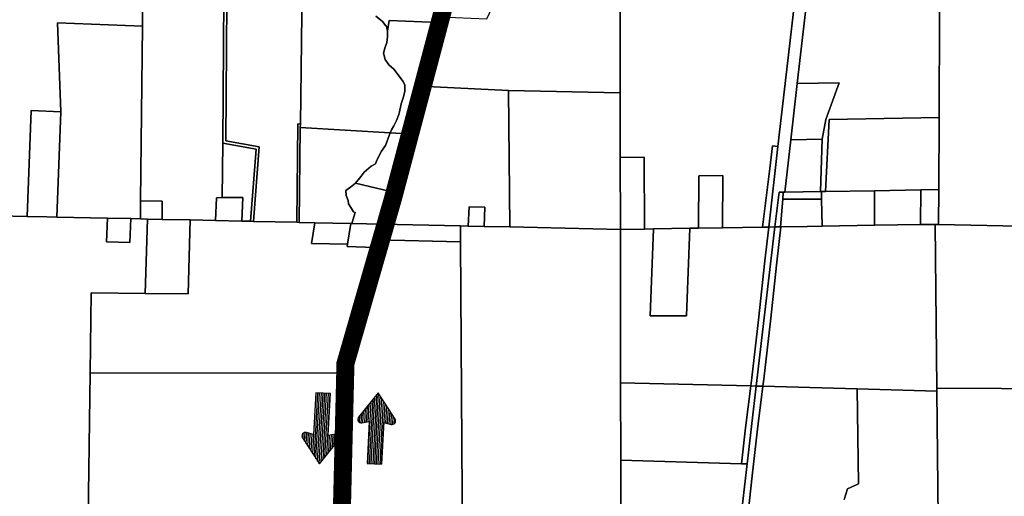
# Model space of a CAD drawing. Header units: feet. Extents: x 1267057 to 1687180, y 157668 to 661817.
# Tile 38 of 157: x 1276158 to 1284358, y 310245 to 314217. Entities that reach past the tile are written whole.
import ezdxf

# ---------------------------------------------------------------- set-up
doc = ezdxf.new("R2010")
doc.units = ezdxf.units.FT
doc.header["$MEASUREMENT"] = 0
doc.linetypes.add('F', pattern=[0.15000000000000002, 0.1, -0.05])
for name, color, linetype in [('CL-TICK-PI', 1, 'Continuous'), ('County_Land_Parcels_IDHS_', 247, 'Continuous'), ('SIGN', 9, 'Continuous')]:
    doc.layers.add(name, color=color, linetype=linetype)

# ---------------------------------------------------------------- blocks, each defined once
blk = doc.blocks.new('*X15')
at = {"color": 0}
for p, q in [((1.540153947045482, 2.6625), (1.63256383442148, 2.6625)), ((1.557374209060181, 2.675), (1.635366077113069, 2.675)), ((1.574594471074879, 2.6875), (1.63633220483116, 2.6875)), ((1.591814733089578, 2.7), (1.630441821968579, 2.7)), ((1.45405263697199, 2.6), (1.923079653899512, 2.6)), ((1.471272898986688, 2.6125), (1.923079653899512, 2.6125)), ((1.488493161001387, 2.625), (1.923079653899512, 2.625)), ((1.505713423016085, 2.6375), (1.626959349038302, 2.6375)), ((1.522933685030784, 2.65), (1.629761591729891, 2.65)), ((1.419612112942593, 2.575), (1.923079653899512, 2.575)), ((1.434197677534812, 2.5625), (1.923079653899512, 2.5625)), ((1.436832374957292, 2.5875), (1.923079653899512, 2.5875)), ((1.451417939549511, 2.55), (1.923079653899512, 2.55)), ((1.468638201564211, 2.5375), (1.923079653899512, 2.5375)), ((1.48585846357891, 2.525), (1.923079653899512, 2.525)), ((1.503078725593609, 2.5125), (1.62653060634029, 2.5125)), ((1.520298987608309, 2.5), (1.629332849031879, 2.5)), ((1.537519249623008, 2.4875), (1.632135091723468, 2.4875)), ((1.554739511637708, 2.475), (1.634937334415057, 2.475)), ((1.571959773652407, 2.4625), (1.636566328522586, 2.4625)), ((1.589180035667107, 2.45), (1.631961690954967, 2.45))]:
    blk.add_line(p, q, dxfattribs=at)
blk = doc.blocks.new('arrow')
at = {"layer": 'SIGN', "color": 6}
for points in [[(1332291.60859923, 287631.9558770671), (1332231.602553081, 287648.8781974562, 0.6912141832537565), (1332199.041935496, 287604.7840811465), (1332339.433445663, 287387.4569010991), (1332502.568743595, 287588.2746141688, 0.6912141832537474), (1332474.982814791, 287635.6402287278), (1332413.495325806, 287625.3261994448), (1332432.504694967, 287974.8137482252), (1332310.617968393, 287981.4434258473)], [(1332877.081578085, 287734.4406273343), (1332937.087624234, 287717.5183069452, 0.6912141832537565), (1332969.648241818, 287761.612423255), (1332829.256731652, 287978.9396033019), (1332666.12143372, 287778.1218902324, 0.6912141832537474), (1332693.707362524, 287730.7562756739), (1332755.194851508, 287741.0703049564), (1332736.185482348, 287391.5827561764), (1332858.072208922, 287384.953078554)]]:
    blk.add_lwpolyline(points, format="xyb", close=True, dxfattribs=at)
for p, xscale, yscale, zscale, rotation in [((1335261.168980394, 285564.0165354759), 1171.875000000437, 1171.875000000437, 1171.875000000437, 86.8866288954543), ((1329907.521196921, 289802.3799689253), 1171.875000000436, 1171.875000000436, 1171.875000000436, 266.8866288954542)]:
    blk.add_blockref('*X15', p, dxfattribs=dict(at, xscale=xscale, yscale=yscale, zscale=zscale, rotation=rotation))

msp = doc.modelspace()

# ---------------------------------------------------------------- linework, layer by layer
at = {"layer": 'CL-TICK-PI', "linetype": 'F', "const_width": 150, "flags": 128}
msp.add_lwpolyline([(1278726.093153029, 291441.2421156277), (1278739.39571374, 292634.0770331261), (1278808.024342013, 296859.6144922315), (1278599.87032388, 297874.6539143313), (1278337.819867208, 299104.9462127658), (1278376.528251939, 299576.7297142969), (1278522.335199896, 300169.7941728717), (1278570.688837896, 300614.0126808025), (1278639.759120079, 301882.2940616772), (1278871.065998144, 311352.259436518), (1279265.971385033, 312724.1491615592), (1280579.511653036, 317679.3641050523), (1282289.222811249, 323400.3237494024), (1282390.311018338, 323708.6223747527), (1282543.950842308, 324029.7676034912), (1282724.72887796, 324282.9731886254), (1283315.651316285, 324565.0215644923), (1283544.977596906, 324920.4227950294), (1283559.554881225, 325732.5205932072), (1283573.490141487, 327065.1161080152), (1283548.871797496, 327583.1406104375), (1283633.265183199, 328034.2061057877), (1283710.049578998, 328291.3116146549), (1286624.993294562, 328349.854835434), (1290460.387465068, 328287.7501993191), (1294648.114608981, 328199.9340535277), (1301631.767047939, 328078.2505077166), (1305762.870252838, 328102.1997895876), (1312041.583402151, 328020.2718636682), (1318209.945967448, 327795.4848439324), (1324061.77915627, 327717.1064580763), (1326179.973341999, 327672.2636972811), (1326669.395545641, 327726.5220962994), (1326991.301084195, 327860.2759400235), (1327316.478706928, 328079.1404286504), (1327717.450721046, 328368.1532940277), (1328057.130355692, 328647.3445329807), (1328547.951374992, 328738.0792467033), (1328766.931817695, 328729.6668666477), (1328918.337051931, 328736.5887702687), (1333723.992901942, 328617.2400785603), (1333478.938565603, 321499.4224787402), (1333266.982850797, 311918.3937333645), (1333096.095853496, 304581.3439734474), (1332834.144913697, 295132.5067610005), (1332705.143314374, 292166.5759621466), (1332521.846029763, 285002.5718038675), (1332461.288223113, 283690.9896339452), (1332481.474610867, 282510.5661483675), (1332542.031060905, 282167.5370373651), (1333162.534573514, 281443.9924873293), (1333604.737203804, 281069.0497571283), (1334711.844041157, 280780.6615541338), (1334642.516548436, 280489.3155718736), (1334607.968116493, 280251.9394071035), (1334600.559657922, 280140.8563081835)], dxfattribs=at)
at = {"layer": 'County_Land_Parcels_IDHS_'}
for points in [[(1285168.139674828, 315097.0504382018), (1285162.599975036, 314273.0675249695), (1285160.817716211, 314008.072794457), (1285159.384845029, 313794.9837162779), (1285154.477453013, 313065.2120273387), (1285150.549327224, 312481.3611373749), (1283810.576542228, 312510.9760350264), (1283811.679594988, 312800.9732083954), (1283813.961520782, 313400.9680616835), (1283820.561860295, 315138.3585473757), (1283825.472373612, 316431.0767370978), (1283826.429987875, 316463.3388265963), (1284594.991926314, 316459.7460786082), (1285175.576132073, 316457.0323158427), (1285185.923639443, 316456.8401284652), (1285168.346971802, 315127.8327783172), (1285168.139674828, 315097.0504382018)], [(1277179.834989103, 314161.8978425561), (1276474.179734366, 314189.667646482), (1276501.043851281, 313450.1544264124), (1276254.425543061, 313459.6297315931), (1276220.541612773, 312577.7311116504), (1275981.648887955, 312582.9816340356), (1275990.152913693, 313289.1881205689), (1276012.452068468, 315141.6010918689), (1276013.850873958, 315257.7889044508), (1277173.529313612, 315230.4139047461), (1277179.834989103, 314161.8978425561)], [(1277848.668191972, 313187.2170065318), (1277845.01919502, 312733.8126034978), (1277796.468426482, 312733.1160097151), (1277789.173704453, 312543.2557890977), (1277578.756023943, 312547.8805267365), (1277343.218321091, 312553.0572228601), (1277344.820056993, 312703.548285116), (1277164.362725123, 312707.5147921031), (1277179.834989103, 314161.8978425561), (1277173.529313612, 315230.4139047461), (1277864.973865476, 315214.0917488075), (1277848.668191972, 313187.2170065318)], [(1278518.763070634, 315185.660230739), (1277889.451641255, 315143.431710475), (1277873.545899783, 313207.9050729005), (1278152.759425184, 313158.4433043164), (1278106.142731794, 312536.28947348), (1278081.063031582, 312536.8406794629), (1278128.243543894, 313138.242630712), (1277848.668191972, 313187.2170065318), (1277864.973865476, 315214.0917488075), (1277890.026567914, 315213.5006224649), (1278518.928753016, 315198.6549772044), (1278518.763070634, 315185.660230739)], [(1278495.292736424, 313347.5709091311), (1278475.301008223, 313348.3388853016), (1278464.827923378, 312528.4067326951), (1278106.142731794, 312536.28947348), (1278152.759425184, 313158.4433043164), (1277873.545899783, 313207.9050729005), (1277889.451641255, 315143.431710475), (1278518.763070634, 315185.660230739), (1278495.292736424, 313347.5709091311)], [(1281158.897413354, 313607.6608976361), (1280229.114262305, 313627.8181124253), (1279492.940724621, 313662.9616244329), (1279561.757555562, 313912.3570197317), (1279643.245867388, 314193.6020238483), (1279656.738840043, 314240.1702168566), (1280048.550384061, 314225.1164431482), (1280139.277960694, 314420.8449664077), (1279718.594954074, 314453.6604384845), (1279721.695643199, 314464.3615499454), (1279812.133662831, 314787.7963625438), (1279860.072403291, 314959.2384745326), (1280074.414632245, 314951.0030247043), (1280132.883497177, 315157.3804706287), (1281156.806705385, 315159.1619302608), (1281158.897413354, 313607.6608976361)], [(1282472.924823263, 313160.5675847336), (1282427.146185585, 313165.8462780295), (1282405.333646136, 312976.6819437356), (1282345.163524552, 312487.8549306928), (1282010.323047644, 312482.5722376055), (1282012.599824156, 312918.1250433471), (1281812.618843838, 312915.2949651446), (1281810.347913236, 312479.4168921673), (1281738.356616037, 312478.281268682), (1281435.385679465, 312473.5012307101), (1281360.405335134, 312472.3181698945), (1281359.599115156, 313072.188038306), (1281159.621543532, 313069.1616593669), (1281158.897413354, 313607.6608976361), (1281156.806705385, 315159.1619302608), (1282501.810490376, 315148.6581186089), (1282701.804956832, 315147.0962373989), (1282472.924823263, 313160.5675847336)], [(1282634.002860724, 313685.1457767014), (1282580.020212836, 313216.6293049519), (1282529.602921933, 312779.0674693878), (1282516.866419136, 312778.8495520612), (1282481.662839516, 312778.248144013), (1282446.114378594, 312489.4479736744), (1282395.429908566, 312488.6481117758), (1282472.924823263, 313160.5675847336), (1282701.804956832, 315147.0962373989), (1282752.080591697, 315146.703409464), (1282802.356224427, 315146.3105814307), (1282634.002860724, 313685.1457767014)], [(1282827.482141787, 312784.1568606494), (1282842.134012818, 313220.7255473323), (1282870.236193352, 313385.3105396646), (1282982.11404482, 313690.5859444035), (1282634.002860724, 313685.1457767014), (1282802.356224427, 315146.3105814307), (1283820.561860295, 315138.3585473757), (1283813.961520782, 313400.9680616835), (1282900.232346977, 313385.8084674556), (1282869.574213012, 312784.875553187), (1282835.820291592, 312784.2989630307), (1282827.482141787, 312784.1568606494)], [(1277179.834989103, 314161.8978425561), (1277164.362725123, 312707.5147921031), (1277162.761757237, 312557.0230633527), (1277083.874820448, 312558.7573852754), (1276888.921545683, 312563.0417888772), (1276467.28234379, 312572.3080300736), (1276501.043851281, 313450.1544264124), (1276474.179734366, 314189.667646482), (1277179.834989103, 314161.8978425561)], [(1279492.940724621, 313662.9616244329), (1279407.939968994, 313354.9223720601), (1279382.997655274, 313266.5073441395), (1279243.679701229, 313274.5700994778), (1279253.148045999, 313297.7100461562), (1279274.098591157, 313333.2276236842), (1279297.238316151, 313375.7987236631), (1279316.22393006, 313426.3421353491), (1279320.068971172, 313450.0047308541), (1279334.969371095, 313514.5956457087), (1279351.029325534, 313564.8936079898), (1279365.089571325, 313618.4917444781), (1279364.459271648, 313672.8131142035), (1279349.234625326, 313704.6942556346), (1279309.303930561, 313757.4252353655), (1279274.091735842, 313803.5620649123), (1279232.636120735, 313840.7343911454), (1279200.857170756, 313885.5524252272), (1279188.279918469, 313939.3420590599), (1279197.884658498, 313980.1544228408), (1279214.489707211, 314027.2439756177), (1279221.95035392, 314076.5378599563), (1279221.560129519, 314121.84078972), (1279235.086069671, 314209.2839278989), (1279643.245867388, 314193.6020238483), (1279561.757555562, 313912.3570197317), (1279492.940724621, 313662.9616244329)], [(1280229.114262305, 313627.8181124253), (1280240.648326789, 312489.3775536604), (1280025.699533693, 312494.1018728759), (1280031.842298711, 312653.9835742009), (1279899.874742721, 312656.8843892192), (1279893.731734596, 312497.0018802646), (1279829.358645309, 312498.4173303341), (1279168.140554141, 312512.9491148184), (1279221.223347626, 312697.0416046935), (1279246.712833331, 312785.4403752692), (1279273.062793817, 312876.8252499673), (1279382.997655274, 313266.5073441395), (1279407.939968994, 313354.9223720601), (1279492.940724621, 313662.9616244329), (1280229.114262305, 313627.8181124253)], [(1282580.020212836, 313216.6293049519), (1282634.002860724, 313685.1457767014), (1282982.11404482, 313690.5859444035), (1282870.236193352, 313385.3105396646), (1282842.134012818, 313220.7255473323), (1282580.020212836, 313216.6293049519)], [(1281159.621543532, 313069.1616593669), (1281160.400756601, 312489.1630629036), (1281160.427291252, 312469.1629638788), (1280240.648326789, 312489.3775536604), (1280229.114262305, 313627.8181124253), (1281158.897413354, 313607.6608976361), (1281159.621543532, 313069.1616593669)], [(1276467.28234379, 312572.3080300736), (1276384.2117329, 312574.1343151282), (1276220.541612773, 312577.7311116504), (1276254.425543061, 313459.6297315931), (1276501.043851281, 313450.1544264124), (1276467.28234379, 312572.3080300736)], [(1283811.679594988, 312800.9732083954), (1283661.701060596, 312798.4107917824), (1283277.756248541, 312791.8502815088), (1282869.574213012, 312784.875553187), (1282900.232346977, 313385.8084674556), (1283813.961520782, 313400.9680616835), (1283811.679594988, 312800.9732083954)], [(1278494.913768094, 313317.9016578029), (1278484.823601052, 312527.9670483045), (1278464.827923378, 312528.4067326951), (1278475.301008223, 313348.3388853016), (1278495.292736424, 313347.5709091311), (1278494.913768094, 313317.9016578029)], [(1279243.679701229, 313274.5700994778), (1279233.859821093, 313250.5732152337), (1279205.123637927, 313168.3498202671), (1279171.08656315, 313121.7612538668), (1279133.379925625, 313045.060056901), (1279119.847560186, 313014.8896099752), (1279085.144895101, 312996.8486434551), (1279026.219962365, 312945.1830050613), (1279000.98770173, 312913.8781709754), (1278955.976638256, 312855.2531214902), (1278953.523953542, 312853.2870398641), (1278912.738727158, 312820.5851629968), (1278874.835084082, 312792.18035893), (1278876.523021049, 312751.4621922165), (1278893.02862494, 312711.4913926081), (1278897.101828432, 312682.8159788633), (1278922.218701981, 312644.1692950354), (1278937.760642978, 312615.8583354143), (1278950.607813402, 312610.7180479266), (1278924.718272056, 312518.2991465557), (1278915.182653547, 312518.5089671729), (1278615.254189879, 312525.1006705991), (1278484.823601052, 312527.9670483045), (1278494.913768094, 313317.9016578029), (1279243.679701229, 313274.5700994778)], [(1279382.997655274, 313266.5073441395), (1279273.062793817, 312876.8252499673), (1279246.712833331, 312785.4403752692), (1278953.523953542, 312853.2870398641), (1278955.976638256, 312855.2531214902), (1279000.98770173, 312913.8781709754), (1279026.219962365, 312945.1830050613), (1279085.144895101, 312996.8486434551), (1279119.847560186, 313014.8896099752), (1279133.379925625, 313045.060056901), (1279171.08656315, 313121.7612538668), (1279205.123637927, 313168.3498202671), (1279233.859821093, 313250.5732152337), (1279243.679701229, 313274.5700994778), (1279382.997655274, 313266.5073441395)], [(1278081.063031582, 312536.8406794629), (1278009.120606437, 312538.4221730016), (1278016.722621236, 312736.2757761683), (1277845.01919502, 312733.8126034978), (1277848.668191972, 313187.2170065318), (1278128.243543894, 313138.242630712), (1278081.063031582, 312536.8406794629)], [(1282472.924823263, 313160.5675847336), (1282395.429908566, 312488.6481117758), (1282345.163524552, 312487.8549306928), (1282405.333646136, 312976.6819437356), (1282427.146185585, 313165.8462780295), (1282472.924823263, 313160.5675847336)], [(1282827.482141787, 312784.1568606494), (1282529.602921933, 312779.0674693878), (1282580.020212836, 313216.6293049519), (1282842.134012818, 313220.7255473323), (1282827.482141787, 312784.1568606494)], [(1281360.405335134, 312472.3181698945), (1281160.427291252, 312469.1629638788), (1281160.400756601, 312489.1630629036), (1281159.621543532, 313069.1616593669), (1281359.599115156, 313072.188038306), (1281360.405335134, 312472.3181698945)], [(1282010.323047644, 312482.5722376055), (1281810.347913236, 312479.4168921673), (1281812.618843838, 312915.2949651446), (1282012.599824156, 312918.1250433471), (1282010.323047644, 312482.5722376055)], [(1279168.140554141, 312512.9491148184), (1278924.718272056, 312518.2991465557), (1278950.607813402, 312610.7180479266), (1278937.760642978, 312615.8583354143), (1278922.218701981, 312644.1692950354), (1278897.101828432, 312682.8159788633), (1278893.02862494, 312711.4913926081), (1278876.523021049, 312751.4621922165), (1278874.835084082, 312792.18035893), (1278912.738727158, 312820.5851629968), (1278953.523953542, 312853.2870398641), (1279246.712833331, 312785.4403752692), (1279221.223347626, 312697.0416046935), (1279168.140554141, 312512.9491148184)], [(1278009.120606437, 312538.4221730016), (1277789.173704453, 312543.2557890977), (1277796.468426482, 312733.1160097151), (1277845.01919502, 312733.8126034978), (1278016.722621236, 312736.2757761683), (1278009.120606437, 312538.4221730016)], [(1282512.17287513, 312720.2003901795), (1282493.768281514, 312490.1998184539), (1282446.114378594, 312489.4479736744), (1282481.662839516, 312778.248144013), (1282516.866419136, 312778.8495520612), (1282512.17287513, 312720.2003901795)], [(1282836.67398376, 312720.7838953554), (1282512.17287513, 312720.2003901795), (1282516.866419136, 312778.8495520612), (1282529.602921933, 312779.0674693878), (1282835.820291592, 312784.2989630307), (1282836.67398376, 312720.7838953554)], [(1283276.636113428, 312503.2147660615), (1282839.69798265, 312495.803698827), (1282836.67398376, 312720.7838953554), (1282835.820291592, 312784.2989630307), (1282869.574213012, 312784.875553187), (1283277.756248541, 312791.8502815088), (1283276.636113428, 312503.2147660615)], [(1283660.581684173, 312509.7259987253), (1283276.636113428, 312503.2147660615), (1283277.756248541, 312791.8502815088), (1283661.701060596, 312798.4107917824), (1283660.581684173, 312509.7259987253)], [(1283810.576542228, 312510.9760350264), (1283782.908746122, 312510.5386545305), (1283660.581684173, 312509.7259987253), (1283661.701060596, 312798.4107917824), (1283811.679594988, 312800.9732083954), (1283810.576542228, 312510.9760350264)], [(1277343.218321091, 312553.0572228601), (1277221.811255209, 312555.7253615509), (1277162.761757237, 312557.0230633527), (1277164.362725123, 312707.5147921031), (1277344.820056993, 312703.548285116), (1277343.218321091, 312553.0572228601)], [(1280025.699533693, 312494.1018728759), (1279893.731734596, 312497.0018802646), (1279899.874742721, 312656.8843892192), (1280031.842298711, 312653.9835742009), (1280025.699533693, 312494.1018728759)], [(1282839.69798265, 312495.803698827), (1282715.652395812, 312493.6999550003), (1282496.225993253, 312490.2384155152), (1282493.768281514, 312490.1998184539), (1282512.17287513, 312720.2003901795), (1282836.67398376, 312720.7838953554), (1282839.69798265, 312495.803698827)], [(1277204.354688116, 311935.25930783), (1276753.402107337, 311939.3696525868), (1276744.108895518, 311274.435637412), (1276724.394680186, 309863.891313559), (1275932.437699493, 309872.2338139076), (1275979.720910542, 312476.8024458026), (1275979.969281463, 312490.4904510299), (1275980.74241575, 312533.050822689), (1275981.648887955, 312582.9816340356), (1276220.541612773, 312577.7311116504), (1276384.2117329, 312574.1343151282), (1276467.28234379, 312572.3080300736), (1276888.921545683, 312563.0417888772), (1276881.372952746, 312366.5777017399), (1277076.203240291, 312359.0916335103), (1277083.874820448, 312558.7573852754), (1277162.761757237, 312557.0230633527), (1277221.811255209, 312555.7253615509), (1277204.354688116, 311935.25930783)], [(1278889.186157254, 312345.4505639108), (1278886.512099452, 312327.6500600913), (1279114.202410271, 312318.9015725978), (1279057.54562138, 312115.0028060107), (1278972.656341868, 311794.032382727), (1278950.117641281, 311680.7714552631), (1278930.68335729, 311566.9377196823), (1278914.369955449, 311452.6139211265), (1278901.188759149, 311337.8878932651), (1278897.510063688, 311299.7500311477), (1278896.360684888, 311271.3128888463), (1276744.108895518, 311274.435637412), (1276753.402107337, 311939.3696525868), (1277204.354688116, 311935.25930783), (1277561.37048724, 311932.0048982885), (1277578.756023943, 312547.8805267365), (1277789.173704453, 312543.2557890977), (1278009.120606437, 312538.4221730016), (1278081.063031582, 312536.8406794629), (1278106.142731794, 312536.28947348), (1278464.827923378, 312528.4067326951), (1278484.823601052, 312527.9670483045), (1278615.254189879, 312525.1006705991), (1278589.258277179, 312352.041989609), (1278889.186157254, 312345.4505639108)], [(1276888.921545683, 312563.0417888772), (1277083.874820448, 312558.7573852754), (1277076.203240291, 312359.0916335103), (1276881.372952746, 312366.5777017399), (1276888.921545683, 312563.0417888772)], [(1277204.354688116, 311935.25930783), (1277221.811255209, 312555.7253615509), (1277343.218321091, 312553.0572228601), (1277578.756023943, 312547.8805267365), (1277561.37048724, 311932.0048982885), (1277204.354688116, 311935.25930783)], [(1278889.186157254, 312345.4505639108), (1278589.258277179, 312352.041989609), (1278615.254189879, 312525.1006705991), (1278915.182653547, 312518.5089671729), (1278889.186157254, 312345.4505639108)], [(1279131.657410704, 312381.719391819), (1279114.202410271, 312318.9015725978), (1278886.512099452, 312327.6500600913), (1278889.186157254, 312345.4505639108), (1278915.182653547, 312518.5089671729), (1278924.718272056, 312518.2991465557), (1279168.140554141, 312512.9491148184), (1279167.612649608, 312511.1171619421), (1279131.657410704, 312381.719391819)], [(1279830.149853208, 312366.3678379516), (1279131.657410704, 312381.719391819), (1279167.612649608, 312511.1171619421), (1279168.140554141, 312512.9491148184), (1279829.358645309, 312498.4173303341), (1279830.149853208, 312366.3678379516)], [(1281162.794130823, 311189.1662150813), (1281163.983568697, 310545.5381678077), (1281165.28719163, 309840.4761578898), (1279845.28508262, 309840.9820969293), (1279830.149853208, 312366.3678379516), (1279829.358645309, 312498.4173303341), (1279893.731734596, 312497.0018802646), (1280025.699533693, 312494.1018728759), (1280240.648326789, 312489.3775536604), (1281160.427291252, 312469.1629638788), (1281160.464424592, 312449.1622971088), (1281162.794130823, 311189.1662150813)], [(1282347.74372621, 311161.6993342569), (1282291.964935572, 311163.1280034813), (1282446.114378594, 312489.4479736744), (1282493.768281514, 312490.1998184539), (1282496.225993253, 312490.2384155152), (1282463.621700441, 312197.551245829), (1282410.365207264, 311705.5721680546), (1282355.296569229, 311221.5921037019), (1282347.74372621, 311161.6993342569)], [(1283795.952824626, 311145.0905167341), (1283796.185719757, 311120.7214378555), (1283131.207849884, 311139.5342749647), (1282347.74372621, 311161.6993342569), (1282355.296569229, 311221.5921037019), (1282410.365207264, 311705.5721680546), (1282463.621700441, 312197.551245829), (1282496.225993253, 312490.2384155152), (1282715.652395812, 312493.6999550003), (1282839.69798265, 312495.803698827), (1283276.636113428, 312503.2147660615), (1283660.581684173, 312509.7259987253), (1283782.908746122, 312510.5386545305), (1283795.952824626, 311145.0905167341)], [(1286483.55380514, 311782.093567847), (1286483.726922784, 311132.7874257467), (1283795.952824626, 311145.0905167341), (1283782.908746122, 312510.5386545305), (1283810.576542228, 312510.9760350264), (1285150.549327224, 312481.3611373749), (1285448.483320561, 312474.7764664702), (1285440.870965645, 311851.8185931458), (1285850.173902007, 311840.8357624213), (1285835.865184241, 312466.2149267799), (1286483.374942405, 312451.9046104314), (1286483.55380514, 311782.093567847)], [(1282247.276383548, 311164.2728041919), (1281162.794130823, 311189.1662150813), (1281160.464424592, 312449.1622971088), (1281160.427291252, 312469.1629638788), (1281360.405335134, 312472.3181698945), (1281435.385679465, 312473.5012307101), (1281407.576524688, 311749.7025669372), (1281710.325630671, 311748.7210710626), (1281738.356616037, 312478.281268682), (1281810.347913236, 312479.4168921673), (1282010.323047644, 312482.5722376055), (1282345.163524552, 312487.8549306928), (1282395.429908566, 312488.6481117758), (1282364.21918732, 312208.4678686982), (1282310.975374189, 311716.6057867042), (1282256.006126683, 311233.5003341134), (1282247.276383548, 311164.2728041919)], [(1281435.385679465, 312473.5012307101), (1281738.356616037, 312478.281268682), (1281710.325630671, 311748.7210710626), (1281407.576524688, 311749.7025669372), (1281435.385679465, 312473.5012307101)], [(1282291.964935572, 311163.1280034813), (1282247.276383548, 311164.2728041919), (1282256.006126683, 311233.5003341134), (1282310.975374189, 311716.6057867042), (1282364.21918732, 312208.4678686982), (1282395.429908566, 312488.6481117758), (1282446.114378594, 312489.4479736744), (1282291.964935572, 311163.1280034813)], [(1279845.28508262, 309840.9820969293), (1278863.42371516, 309841.3593003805), (1278874.596582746, 310434.8669192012), (1278876.41553672, 310538.3850461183), (1278883.859668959, 310962.074190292), (1278896.360684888, 311271.3128888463), (1278897.510063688, 311299.7500311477), (1278901.188759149, 311337.8878932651), (1278914.369955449, 311452.6139211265), (1278930.68335729, 311566.9377196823), (1278950.117641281, 311680.7714552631), (1278972.656341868, 311794.032382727), (1279057.54562138, 312115.0028060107), (1279114.202410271, 312318.9015725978), (1279131.657410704, 312381.719391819), (1279830.149853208, 312366.3678379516), (1279845.28508262, 309840.9820969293)], [(1278863.42371516, 309841.3593003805), (1278516.423813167, 309841.0182851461), (1277196.422277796, 309839.721971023), (1277181.864796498, 308521.978714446), (1276557.934646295, 308522.212938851), (1275907.933237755, 308522.4573454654), (1275932.193804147, 309858.7860225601), (1275932.437699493, 309872.2338139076), (1276724.394680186, 309863.891313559), (1276744.108895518, 311274.435637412), (1278896.360684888, 311271.3128888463), (1278883.859668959, 310962.074190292), (1278876.41553672, 310538.3850461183), (1278874.596582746, 310434.8669192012), (1278863.42371516, 309841.3593003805)], [(1282169.410046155, 310516.4439561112), (1281163.983568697, 310545.5381678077), (1281162.794130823, 311189.1662150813), (1282247.276383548, 311164.2728041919), (1282203.330660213, 310815.7792455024), (1282169.410046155, 310516.4439561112)], [(1281912.618096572, 307450.548746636), (1281860.592090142, 307451.5588203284), (1282216.558267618, 310514.322333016), (1282291.964935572, 311163.1280034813), (1282347.74372621, 311161.6993342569), (1282302.624277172, 310803.8927406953), (1282258.746262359, 310416.6947662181), (1282210.286155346, 309978.332681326), (1282153.052936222, 309484.465047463), (1282095.131695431, 308987.9550027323), (1282038.15714708, 308494.6518247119), (1281975.574705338, 308026.3243172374), (1281912.618096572, 307450.548746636)], [(1282216.558267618, 310514.322333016), (1282169.410046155, 310516.4439561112), (1282203.330660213, 310815.7792455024), (1282247.276383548, 311164.2728041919), (1282291.964935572, 311163.1280034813), (1282216.558267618, 310514.322333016)], [(1286483.920467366, 310405.8667346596), (1286484.080532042, 309805.7892552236), (1286455.298110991, 309806.2824785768), (1285135.027873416, 309801.7329394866), (1284885.029424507, 309800.8712662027), (1283808.83045154, 309797.1630189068), (1283796.185719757, 311120.7214378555), (1283795.952824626, 311145.0905167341), (1286483.726922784, 311132.7874257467), (1286483.920467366, 310405.8667346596)], [(1282216.558267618, 310514.322333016), (1281860.592090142, 307451.5588203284), (1281829.534155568, 307184.331497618), (1281779.275233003, 307184.8006958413), (1281779.196263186, 307184.8015167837), (1281420.176103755, 307188.1507230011), (1281418.887986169, 307885.1491616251), (1281168.898056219, 307887.4815582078), (1281167.727755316, 308520.4798691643), (1281165.28719163, 309840.4761578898), (1281163.983568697, 310545.5381678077), (1282169.410046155, 310516.4439561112), (1282216.558267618, 310514.322333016)]]:
    msp.add_lwpolyline(points, close=True, dxfattribs=at)
for points in [[(1279124.849172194, 314245.5277820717), (1279163.676121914, 314214.6721878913), (1279182.429629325, 314198.3331844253), (1279205.722128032, 314169.9488545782), (1279212.325101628, 314162.8225750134), (1279221.560129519, 314121.84078972), (1279221.560129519, 314121.84078972), (1279221.95035392, 314076.5378599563), (1279214.489707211, 314027.2439756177), (1279197.884658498, 313980.1544228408), (1279188.279918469, 313939.3420590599), (1279200.857170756, 313885.5524252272), (1279232.636120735, 313840.7343911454), (1279274.091735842, 313803.5620649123), (1279309.303930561, 313757.4252353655), (1279349.234625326, 313704.6942556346), (1279364.459271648, 313672.8131142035), (1279365.089571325, 313618.4917444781), (1279351.029325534, 313564.8936079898), (1279334.969371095, 313514.5956457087), (1279320.068971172, 313450.0047308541), (1279316.22393006, 313426.3421353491), (1279297.238316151, 313375.7987236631), (1279274.098591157, 313333.2276236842), (1279253.148045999, 313297.7100461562), (1279243.679701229, 313274.5700994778), (1278494.913768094, 313317.9016578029), (1278495.292736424, 313347.5709091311), (1278518.763070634, 315185.660230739)], [(1279656.738840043, 314240.1702168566), (1279643.245867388, 314193.6020238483), (1279235.086069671, 314209.2839278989), (1279221.560129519, 314121.84078972), (1279212.325101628, 314162.8225750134), (1279205.722128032, 314169.9488545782), (1279182.429629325, 314198.3331844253), (1279163.676121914, 314214.6721878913), (1279124.849172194, 314245.5277820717)], [(1282210.286155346, 309978.332681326), (1282258.746262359, 310416.6947662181), (1282302.624277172, 310803.8927406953), (1282347.74372621, 311161.6993342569), (1283131.207849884, 311139.5342749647), (1283142.182797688, 310348.2511568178), (1283053.157329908, 310307.6173267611), (1283024.444549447, 310217.9004665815)], [(1283024.444549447, 310217.9004665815), (1283053.157329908, 310307.6173267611), (1283142.182797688, 310348.2511568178), (1283131.207849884, 311139.5342749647), (1283796.185719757, 311120.7214378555), (1283808.83045154, 309797.1630189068)]]:
    msp.add_lwpolyline(points, dxfattribs=at)

# ---------------------------------------------------------------- block references
at = {"layer": 'SIGN'}
msp.add_blockref('arrow', (-53685.6798553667, 23126.81360866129), dxfattribs=at)

doc.saveas('drawing.dxf')
